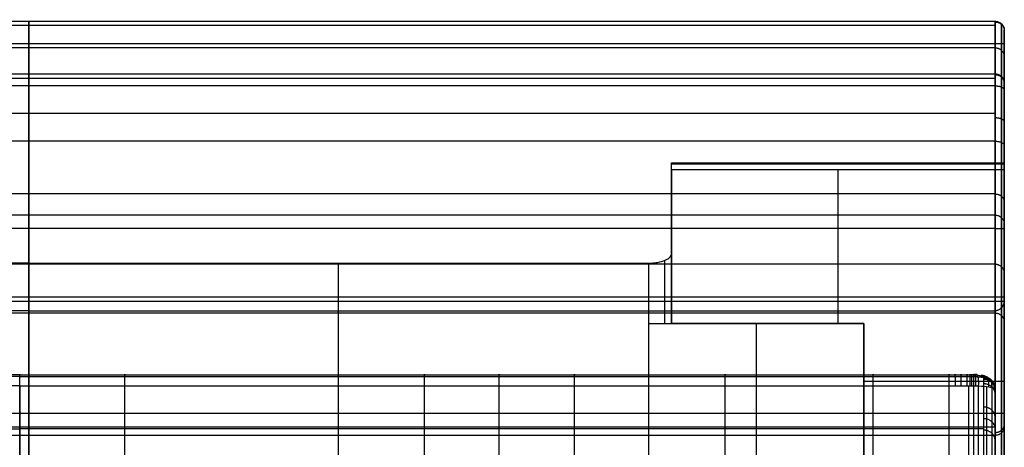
# Model space of a CAD drawing. Header units: millimetres. Extents: x -1116 to 2287, y 524 to 1575.
# Tile 95 of 95: x 1858 to 2287, y 1389 to 1575. Entities that reach past the tile are written whole.
import ezdxf

# ---------------------------------------------------------------- set-up
doc = ezdxf.new("R2010")
doc.units = ezdxf.units.MM
for name, color, linetype, true_color in [('Patt 1$Calque 24', 7, 'Continuous', 0xff000d), ('Patt 1$SOLIDE', 7, 'Continuous', 0x0070ff), ('Patt 1$SOLIDE2', 7, 'Continuous', 0xffffff)]:
    doc.layers.add(name, color=color, linetype=linetype, true_color=true_color)

msp = doc.modelspace()

# ---------------------------------------------------------------- linework, layer by layer
at = {"layer": 'Patt 1$Calque 24'}
for p, q in [((2141.98, 1443.12, -305.01), (2141.98, 1493.92, -305.01)), ((2286.98, 1482.95, -278.01), (2286.98, 1308.41, -278.01)), ((2141.98, 1443.12, -254.51), (2141.98, 1473.41, -254.51)), ((1996.98, 1284.19, -244.51), (1996.98, 1469.35, -244.51)), ((2131.98, 1469.35, -244.51), (2131.98, 1443.12, -244.51)), ((2139.05, 1443.12, -247.44), (2139.05, 1470.54, -247.44)), ((2286.98, 526.01, -204.51), (2286.98, 1452.71, -204.51)), ((2131.98, 1443.12, -244.51), (2131.98, 1284.19, -244.51)), ((2131.98, 1443.12, -244.51), (2225.76, 1443.12, -244.51)), ((2225.76, 1443.12, -300.01), (2141.98, 1443.12, -300.01)), ((2178.87, 1443.12, -244.51), (2178.87, 1284.19, -244.51)), ((2178.87, 1443.12, -355.51), (2178.87, 1443.12, -244.51)), ((2225.76, 1443.12, -244.51), (2225.76, 1443.12, -355.51)), ((2225.76, 1443.12, -244.51), (2225.76, 1284.19, -244.51)), ((2225.76, 1315.82, -300.01), (2225.76, 1443.12, -300.01))]:
    msp.add_line(p, q, dxfattribs=at)
at = {"layer": 'Patt 1$Calque 24', "extrusion": (0, 1, 0)}
msp.add_arc((-2131.98, -254.51, 1443.12), 10, 90, 180, dxfattribs=at)
at = {"layer": 'Patt 1$Calque 24'}
for points, weights, degree, knots in [([(2141.98, 1509.98, -355.51), (2141.98, 1511.48, -355.51), (2141.98, 1512.38, -354.3), (2141.98, 1513.28, -353.09), (2141.98, 1512.85, -351.65)], [1, 0.893797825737, 1, 0.893797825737, 1], 2, [187.105039, 187.105039, 187.105039, 189.895357, 189.895357, 192.685675, 192.685675, 192.685675]), ([(2286.98, 1512.85, -351.65), (2286.98, 1513.13, -352.58), (2286.98, 1512.96, -353.53), (2286.98, 1512.38, -354.3), (2286.98, 1511.81, -355.07), (2286.98, 1510.94, -355.51), (2286.98, 1509.98, -355.51)], [1, 0.929198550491, 0.929198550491, 1, 0.929198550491, 0.929198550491, 1], 3, [-192.685675, -192.685675, -192.685675, -192.685675, -189.895357, -189.895357, -189.895357, -187.105039, -187.105039, -187.105039, -187.105039])]:
    msp.add_rational_spline(points, weights, degree=degree, knots=knots, dxfattribs=at)
for points, degree in [([(2286.98, 1512.85, -351.65), (2214.48, 1512.85, -351.65), (2141.98, 1512.85, -351.65)], 2), ([(2141.98, 1473.41, -254.51), (2141.98, 1481.96, -275.55), (2141.98, 1494.47, -306.38), (2141.98, 1512.85, -351.65)], 3), ([(2286.98, 1512.38, -354.3), (2214.48, 1512.38, -354.3), (2141.98, 1512.38, -354.3)], 2), ([(2286.98, 1509.98, -355.51), (2214.48, 1509.98, -355.51), (2141.98, 1509.98, -355.51)], 2), ([(2141.98, 1509.98, -355.51), (2141.98, 1476.55, -355.51), (2141.98, 1443.12, -355.51)], 2), ([(2214.48, 1509.98, -355.51), (2214.48, 1487.69, -355.51), (2214.48, 1465.4, -355.51), (2214.48, 1443.12, -355.51)], 3), ([(2286.98, 1509.98, -355.51), (2286.98, 1448.58, -355.51), (2286.98, 1387.18, -355.51), (2286.98, 1325.78, -355.51)], 3), ([(1861.98, 1469.35, -244.51), (1726.98, 1469.35, -244.51), (1591.98, 1469.35, -244.51)], 2), ([(1861.98, 1469.35, -244.51), (1996.98, 1469.35, -244.51), (2131.98, 1469.35, -244.51)], 2), ([(1861.98, 1469.35, -244.51), (1861.98, 1376.77, -244.51), (1861.98, 1284.19, -244.51)], 2), ([(2286.98, 1454.53, -208.06), (1861.98, 1454.53, -208.06), (1436.98, 1454.53, -208.06)], 2), ([(2286.98, 1452.58, -204.32), (1861.98, 1452.58, -204.32), (1436.99, 1452.58, -204.32)], 2), ([(2285.81, 526.01, -201.68), (2285.81, 988.02, -201.68), (2285.81, 1450.04, -201.68)], 2), ([(1861.98, 1448.61, -200.51), (1651.48, 1448.61, -200.51), (1440.98, 1448.61, -200.51)], 2), ([(1861.98, 1448.61, -200.51), (2072.48, 1448.61, -200.51), (2282.98, 1448.61, -200.51)], 2), ([(1861.98, 1448.61, -200.51), (1861.98, 1141.08, -200.51), (1861.98, 833.54, -200.51), (1861.98, 526.01, -200.51)], 3), ([(2282.98, 526.01, -200.51), (2282.98, 987.31, -200.51), (2282.98, 1448.61, -200.51)], 2), ([(2225.76, 1443.12, -355.51), (2183.87, 1443.12, -355.51), (2141.98, 1443.12, -355.51)], 2), ([(2141.98, 1443.12, -254.51), (2141.98, 1443.12, -305.01), (2141.98, 1443.12, -355.51)], 2), ([(2225.76, 1325.78, -355.51), (2225.76, 1384.45, -355.51), (2225.76, 1443.12, -355.51)], 2), ([(2286.98, 1417.88, -355.51), (2256.37, 1417.88, -355.51), (2225.76, 1417.88, -355.51)], 2)]:
    msp.add_open_spline(points, degree=degree, dxfattribs=at)
for points, knots in [([(2286.98, 1452.71, -204.51), (2286.98, 1453.42, -205.49), (2286.98, 1454.25, -207.3), (2286.98, 1456.39, -212.57), (2286.98, 1512.85, -351.65)], [58.634574, 58.634574, 58.634574, 58.634574, 110.766043, 166.149065, 166.149065, 166.149065, 166.149065]), ([(2131.98, 1469.35, -244.51), (2132.67, 1469.35, -244.51), (2133.35, 1469.38, -244.58), (2134.69, 1469.49, -244.85), (2135.34, 1469.58, -245.06), (2137.2, 1469.9, -245.87), (2138.3, 1470.22, -246.64), (2140.11, 1470.99, -248.54), (2140.81, 1471.43, -249.63), (2141.75, 1472.39, -252), (2141.98, 1472.9, -253.25), (2141.98, 1473.41, -254.51)], [0, 0, 0, 0, 2.057909, 2.057909, 4.11551, 4.11551, 8.239387, 8.239387, 12.330217, 12.330217, 16.418159, 16.418159, 16.418159, 16.418159]), ([(2286.98, 1452.71, -204.51), (2286.98, 1452.67, -204.44), (2286.98, 1452.62, -204.38), (2286.98, 1452.58, -204.32), (2286.97, 1452.37, -204.04), (2286.92, 1452.15, -203.76), (2286.77, 1451.64, -203.18), (2286.65, 1451.34, -202.88), (2286.35, 1450.77, -202.33), (2286.17, 1450.47, -202.06), (2285.76, 1449.97, -201.62), (2285.55, 1449.74, -201.43), (2285.18, 1449.42, -201.16), (2285.03, 1449.3, -201.06), (2284.72, 1449.1, -200.9), (2284.55, 1449, -200.82), (2284.25, 1448.87, -200.71), (2284.13, 1448.82, -200.67), (2283.93, 1448.75, -200.62), (2283.86, 1448.73, -200.6), (2283.63, 1448.67, -200.55), (2283.47, 1448.64, -200.53), (2283.25, 1448.62, -200.52), (2283.2, 1448.62, -200.51), (2283.12, 1448.61, -200.51), (2283.09, 1448.61, -200.51), (2283.05, 1448.61, -200.51), (2283.04, 1448.61, -200.51), (2283.01, 1448.61, -200.51), (2283, 1448.61, -200.51), (2282.98, 1448.61, -200.51)], [0, 0, 0, 0, 0.229358, 0.229358, 0.229358, 1.299051, 1.299051, 2.591565, 2.591565, 3.883697, 3.883697, 4.959429, 4.959429, 5.577891, 5.577891, 6.196745, 6.196745, 6.608174, 6.608174, 6.849396, 6.849396, 7.335348, 7.335348, 7.497773, 7.497773, 7.57897, 7.57897, 7.619565, 7.619565, 7.660162, 7.660162, 7.660162, 7.660162])]:
    msp.add_open_spline(points, degree=3, knots=knots, dxfattribs=at)
at = {"layer": 'Patt 1$SOLIDE'}
for p, q in [((2286.98, 1403.84, 344.73), (2286.98, 1564.9, 344.73)), ((2286.98, 1325.88, 73.81), (2286.98, 1472.68, 73.81))]:
    msp.add_line(p, q, dxfattribs=at)
at = {"layer": 'Patt 1$SOLIDE', "extrusion": (-1, 0, 0)}
for centre, radius, start, end in [((-1564.9, 338.73, -2282.98), 10, 90, 193.7653), ((-1564.9, 338.73, -2285.81), 8.83, 90, 193.4004), ((-1564.9, 338.73, -2286.98), 6, 89.9971, 192.1644), ((-1541.93, 271.28, -2285.81), 8.83, 193.4344, 242.5304), ((-1541.93, 271.28, -2286.98), 6, 192.2862, 242.5311), ((-1403.84, 338.73, -2285.81), 8.83, 18.2837, 90), ((-1403.84, 338.73, -2286.98), 6, 18.9604, 90.0009)]:
    msp.add_arc(centre, radius, start, end, dxfattribs=at)
at = {"layer": 'Patt 1$SOLIDE'}
for points in [[(2282.98, 1574.61, 336.35), (1861.98, 1574.61, 336.35), (1440.98, 1574.61, 336.35)], [(1861.98, 1574.61, 336.35), (1861.98, 1563.13, 302.62), (1861.98, 1551.64, 268.9)], [(2282.98, 1574.61, 336.35), (2282.98, 1563.13, 302.62), (2282.98, 1551.64, 268.9)], [(2282.98, 1572.76, 344.9), (1861.98, 1572.76, 344.9), (1440.98, 1572.76, 344.9)], [(2285.81, 1573.49, 336.69), (2285.81, 1562, 302.96), (2285.81, 1550.52, 269.23)], [(2286.98, 1570.76, 337.47), (2286.98, 1559.28, 303.73), (2286.98, 1547.79, 270)], [(2282.98, 1564.9, 348.73), (1861.98, 1564.9, 348.73), (1440.98, 1564.9, 348.73)], [(2282.98, 1563.13, 302.62), (1861.98, 1563.13, 302.62), (1440.98, 1563.13, 302.62)], [(1861.98, 1403.84, 348.73), (1861.98, 1484.37, 348.73), (1861.98, 1564.9, 348.73)], [(2282.98, 1403.84, 348.73), (2282.98, 1484.37, 348.73), (2282.98, 1564.9, 348.73)], [(2285.81, 1403.84, 347.56), (2285.81, 1484.37, 347.56), (2285.81, 1564.9, 347.56)], [(2282.98, 1551.64, 268.9), (1861.98, 1551.64, 268.9), (1440.98, 1551.64, 268.9)], [(2282.98, 1549.79, 265.1), (1861.98, 1549.79, 265.1), (1440.98, 1549.79, 265.1)], [(2282.98, 1546.54, 262.4), (1861.98, 1546.54, 262.4), (1440.98, 1546.54, 262.4)], [(1861.98, 1546.54, 262.4), (1861.98, 1534.48, 256.13), (1861.98, 1522.42, 249.87)], [(2282.98, 1546.54, 262.4), (2282.98, 1534.48, 256.13), (2282.98, 1522.42, 249.87)], [(2285.81, 1546, 263.44), (2285.81, 1533.95, 257.18), (2285.81, 1521.89, 250.91)], [(2286.98, 1544.7, 265.95), (2286.98, 1532.65, 259.69), (2286.98, 1520.6, 253.43)], [(2282.98, 1534.48, 256.13), (1861.98, 1534.48, 256.13), (1440.98, 1534.48, 256.13)], [(2282.98, 1522.42, 249.87), (1861.98, 1522.42, 249.87), (1440.98, 1522.42, 249.87)], [(2282.98, 1499.47, 229.59), (1861.98, 1499.47, 229.59), (1440.98, 1499.47, 229.59)], [(2282.98, 1490.25, 200.92), (1861.98, 1490.25, 200.92), (1440.98, 1490.25, 200.92)], [(1861.98, 1490.25, 200.92), (1861.98, 1468.9, 0.62), (1861.98, 1447.54, -199.68)], [(2282.98, 1490.25, 200.92), (2282.98, 1468.9, 0.62), (2282.98, 1447.54, -199.68)], [(2285.81, 1489.08, 201.01), (2285.81, 1467.79, 1.25), (2285.81, 1446.49, -198.51)], [(2282.98, 1484.37, 348.73), (1861.98, 1484.37, 348.73), (1440.98, 1484.37, 348.73)], [(2286.98, 1486.26, 201.21), (2286.98, 1465.1, 2.76), (2286.98, 1443.95, -195.69)], [(2282.98, 1468.9, 0.62), (1861.98, 1468.9, 0.62), (1440.98, 1468.9, 0.62)], [(2282.98, 1447.54, -199.68), (1861.98, 1447.54, -199.68), (1440.98, 1447.54, -199.68)], [(1861.98, 1447.54, -199.68), (1861.98, 991.02, -200.4), (1861.98, 534.5, -201.11)], [(2282.98, 1447.54, -199.68), (2282.98, 991.02, -200.4), (2282.98, 534.5, -201.11)], [(2285.81, 1446.49, -198.51), (2285.81, 990.49, -199.22), (2285.81, 534.5, -199.94)], [(2286.98, 1443.95, -195.69), (2286.98, 989.22, -196.4), (2286.98, 534.49, -197.11)], [(2282.98, 1403.84, 348.73), (1861.98, 1403.84, 348.73), (1440.98, 1403.84, 348.73)], [(2282.98, 1397.97, 346.82), (1861.98, 1397.97, 346.82), (1440.98, 1397.97, 346.82)], [(2282.98, 1394.33, 341.83), (1861.98, 1394.33, 341.83), (1440.98, 1394.33, 341.83)], [(1861.98, 1272.43, -108.26), (1861.98, 1333.38, 116.79), (1861.98, 1394.33, 341.83)], [(2282.98, 1272.43, -108.26), (2282.98, 1333.38, 116.79), (2282.98, 1394.33, 341.83)], [(2285.81, 1273.55, -108.6), (2285.81, 1334.5, 116.45), (2285.81, 1395.46, 341.5)], [(2286.98, 1276.26, -109.4), (2286.98, 1337.21, 115.64), (2286.98, 1398.17, 340.68)]]:
    msp.add_open_spline(points, degree=2, dxfattribs=at)
for points, weights, degree, knots in [([(1861.98, 1564.9, 348.73), (1861.98, 1569.76, 348.73), (1861.98, 1572.76, 344.9), (1861.98, 1575.77, 341.08), (1861.98, 1574.61, 336.35)], [1, 0.899242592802, 1, 0.899242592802, 1], 2, [8411.832073, 8411.832073, 8411.832073, 8420.8873, 8420.8873, 8429.942526, 8429.942526, 8429.942526]), ([(2285.81, 1521.89, 250.91), (2285.81, 1512.46, 246.2), (2285.81, 1496.17, 231.93), (2285.81, 1489.47, 211.37), (2285.81, 1489.08, 201.01)], [0.853553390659, 0.853553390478, 0.853553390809, 0.853553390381, 0.853553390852], 3, [0.007483, 0.007483, 0.007483, 0.007483, 33.078934, 65.684249, 65.684249, 65.684249, 65.684249])]:
    msp.add_rational_spline(points, weights, degree=degree, knots=knots, dxfattribs=at)
for points, knots in [([(2282.98, 1574.61, 336.35), (2283.2, 1574.61, 336.35), (2283.64, 1574.58, 336.36), (2284.31, 1574.41, 336.41), (2284.96, 1574.13, 336.49), (2285.56, 1573.74, 336.61), (2286.08, 1573.24, 336.76), (2286.49, 1572.66, 336.93), (2286.78, 1572.04, 337.11), (2286.95, 1571.4, 337.29), (2286.98, 1570.97, 337.41), (2286.98, 1570.76, 337.47)], [0, 0, 0, 0, 0.647554, 1.330635, 2.041607, 2.770486, 3.505639, 4.23482, 4.946366, 5.630242, 6.278737, 6.278737, 6.278737, 6.278737]), ([(2286.98, 1547.79, 270), (2286.98, 1548, 269.94), (2286.95, 1548.43, 269.82), (2286.78, 1549.07, 269.64), (2286.49, 1549.69, 269.46), (2286.08, 1550.27, 269.3), (2285.56, 1550.77, 269.15), (2284.96, 1551.17, 269.04), (2284.31, 1551.45, 268.95), (2283.64, 1551.61, 268.91), (2283.2, 1551.64, 268.9), (2282.98, 1551.64, 268.9)], [-6.279142, -6.279142, -6.279142, -6.279142, -5.630607, -4.94667, -4.235047, -3.505787, -2.770568, -2.041642, -1.330645, -0.647555, 0, 0, 0, 0]), ([(2282.98, 1522.42, 249.87), (2283.2, 1522.42, 249.87), (2283.64, 1522.41, 249.9), (2284.31, 1522.33, 250.05), (2284.96, 1522.2, 250.31), (2285.56, 1522.01, 250.67), (2286.08, 1521.77, 251.14), (2286.49, 1521.5, 251.67), (2286.78, 1521.21, 252.25), (2286.95, 1520.91, 252.84), (2286.98, 1520.7, 253.24), (2286.98, 1520.6, 253.43)], [0, 0, 0, 0, 0.647551, 1.330604, 2.041488, 2.770183, 3.505018, 4.233722, 4.944621, 5.627693, 6.275045, 6.275045, 6.275045, 6.275045]), ([(2286.98, 1520.6, 253.43), (2286.98, 1510.76, 248.51), (2286.98, 1493.72, 233.59), (2286.98, 1486.69, 212.05), (2286.98, 1486.26, 201.21)], [0.02834, 0.02834, 0.02834, 0.02834, 33.078934, 65.59512, 65.59512, 65.59512, 65.59512]), ([(2282.98, 1490.25, 200.92), (2283.2, 1490.25, 200.92), (2283.64, 1490.22, 200.93), (2284.31, 1490.05, 200.94), (2284.96, 1489.76, 200.96), (2285.56, 1489.35, 200.99), (2286.08, 1488.83, 201.03), (2286.49, 1488.23, 201.07), (2286.78, 1487.58, 201.12), (2286.95, 1486.92, 201.16), (2286.98, 1486.48, 201.2), (2286.98, 1486.26, 201.21)], [0, 0, 0, 0, 0.647553, 1.330629, 2.04158, 2.770406, 3.505445, 4.234421, 4.945643, 5.629063, 6.27698, 6.27698, 6.27698, 6.27698]), ([(2286.98, 1443.95, -195.69), (2286.98, 1444.14, -195.9), (2286.95, 1444.54, -196.34), (2286.78, 1445.13, -197), (2286.5, 1445.71, -197.65), (2286.09, 1446.25, -198.24), (2285.57, 1446.71, -198.76), (2284.97, 1447.09, -199.18), (2284.32, 1447.36, -199.48), (2283.65, 1447.51, -199.65), (2283.2, 1447.54, -199.68), (2282.98, 1447.54, -199.68)], [-7.393482, -7.393482, -7.393482, -7.393482, -6.524584, -5.619086, -4.700267, -3.793873, -2.923524, -2.106044, -1.348636, -0.649258, 0, 0, 0, 0]), ([(2286.98, 1398.17, 340.68), (2286.98, 1397.96, 340.74), (2286.95, 1397.53, 340.87), (2286.78, 1396.9, 341.07), (2286.49, 1396.28, 341.25), (2286.08, 1395.7, 341.43), (2285.56, 1395.2, 341.57), (2284.96, 1394.81, 341.69), (2284.31, 1394.53, 341.78), (2283.64, 1394.37, 341.82), (2283.2, 1394.33, 341.83), (2282.98, 1394.33, 341.83)], [-6.276425, -6.276425, -6.276425, -6.276425, -5.628553, -4.945217, -4.234101, -3.505235, -2.77029, -2.04153, -1.330615, -0.647552, 0, 0, 0, 0])]:
    msp.add_open_spline(points, degree=3, knots=knots, dxfattribs=at)
for points, weights in [([(2282.98, 1574.35, 341.99), (2286.98, 1574.35, 341.99), (2286.98, 1570.57, 340.69)], [1, 0.707106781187, 1]), ([(2286.98, 1564.9, 344.73), (2286.98, 1564.9, 348.73), (2282.98, 1564.9, 348.73)], [1, 0.707106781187, 1]), ([(2282.98, 1563.09, 302.53), (2286.98, 1563.09, 302.53), (2286.98, 1559.31, 303.82)], [1, 0.707106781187, 1]), ([(1861.98, 1551.64, 268.9), (1861.98, 1550.56, 264.5), (1861.98, 1546.54, 262.4)], [1, 0.910809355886, 1]), ([(2282.98, 1551.64, 268.9), (2282.98, 1550.56, 264.5), (2282.98, 1546.54, 262.4)], [1, 0.910809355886, 1]), ([(2282.98, 1551.42, 268.14), (2286.98, 1551.42, 268.14), (2286.98, 1547.63, 269.39)], [1, 0.707106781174, 1]), ([(2282.98, 1546.54, 262.4), (2286.98, 1546.54, 262.4), (2286.98, 1544.7, 265.95)], [1, 0.707106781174, 1]), ([(2282.98, 1532.71, 255.21), (2286.98, 1532.71, 255.21), (2286.98, 1530.86, 258.76)], [1, 0.707106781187, 1]), ([(1861.98, 1522.42, 249.87), (1861.98, 1491.6, 234.39), (1861.98, 1490.25, 200.92)], [1, 0.872810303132, 1]), ([(2282.98, 1522.42, 249.87), (2282.98, 1491.6, 234.39), (2282.98, 1490.25, 200.92)], [1, 0.872810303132, 1]), ([(2282.98, 1522.42, 249.87), (2283.01, 1522.42, 249.87), (2283.04, 1522.42, 249.87)], [1, 0.997304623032, 0.994658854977]), ([(2282.98, 1499.46, 229.59), (2286.98, 1499.46, 229.59), (2286.98, 1496.12, 231.79)], [1, 0.707106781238, 1]), ([(2282.98, 1490.25, 200.92), (2283.01, 1490.25, 200.92), (2283.04, 1490.25, 200.92)], [0.999999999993, 0.997303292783, 0.994656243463]), ([(2282.98, 1484.37, 348.73), (2286.98, 1484.37, 348.73), (2286.98, 1484.37, 344.73)], [1, 0.707106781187, 1]), ([(2282.98, 1468.9, 0.62), (2286.98, 1468.9, 0.62), (2286.98, 1464.92, 1.04)], [1, 0.707106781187, 1]), ([(1861.98, 1394.33, 341.83), (1861.98, 1396.58, 348.73), (1861.98, 1403.84, 348.73)], [1, 0.809376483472, 1]), ([(2282.98, 1394.33, 341.83), (2282.98, 1396.58, 348.73), (2282.98, 1403.84, 348.73)], [1, 0.809376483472, 1]), ([(2286.98, 1403.84, 344.73), (2286.98, 1403.84, 348.73), (2282.98, 1403.84, 348.73)], [1, 0.707106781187, 1]), ([(2282.98, 1395.64, 344.46), (2286.98, 1395.64, 344.46), (2286.98, 1398.92, 342.17)], [1, 0.707106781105, 1])]:
    msp.add_rational_spline(points, weights, degree=2, dxfattribs=at)
at = {"layer": 'Patt 1$SOLIDE2'}
for p, q in [((1903.9, 1290.98, 412.55), (1903.9, 1415.96, 412.55)), ((2034.4, 1290.98, 412.55), (2034.4, 1415.96, 412.55)), ((2066.98, 1290.98, 412.55), (2066.98, 1415.96, 412.55)), ((2099.75, 1290.98, 412.55), (2099.75, 1415.96, 412.55)), ((2165.39, 1290.98, 412.55), (2165.39, 1415.96, 412.55)), ((2229.86, 1290.98, 412.55), (2229.86, 1415.96, 412.55)), ((2263.02, 1290.98, 412.55), (2263.02, 1415.96, 412.55)), ((2271.59, 1290.98, 412.55), (2271.59, 1415.96, 412.55)), ((2273.73, 1290.97, 412.54), (2273.73, 1415.95, 412.54)), ((2275.77, 1290.77, 412.21), (2275.77, 1415.91, 412.21)), ((2279.39, 1289.62, 410.33), (2279.39, 1415.62, 410.33)), ((2283.03, 1285.34, 403.2), (2283.03, 1414.53, 403.2)), ((2283.05, 1283.27, 401.07), (2283.05, 1413.97, 401.07)), ((2283.05, 1280.91, 398.93), (2283.05, 1413.32, 398.93)), ((2283.05, 1276.44, 394.69), (2283.05, 1412.02, 394.69)), ((2283.05, 1222.6, 328.73), (2283.05, 1391.83, 328.73))]:
    msp.add_line(p, q, dxfattribs=at)
for points, weights, knots in [([(1858.05, 1419.98, 410.52), (1842.77, 1419.98, 410.53), (1827.48, 1419.98, 410.53), (1812.2, 1419.98, 410.53), (1768.7, 1419.98, 410.53), (1725.21, 1419.97, 410.52), (1681.71, 1419.98, 410.52), (1670.85, 1419.98, 410.52), (1659.99, 1419.98, 410.52), (1649.13, 1419.98, 410.53), (1638.2, 1419.98, 410.53), (1627.28, 1419.98, 410.53), (1616.35, 1419.98, 410.53), (1594.47, 1419.98, 410.53), (1572.59, 1419.98, 410.53), (1550.71, 1419.98, 410.53), (1529.22, 1419.98, 410.53), (1507.73, 1419.98, 410.53), (1486.24, 1419.98, 410.53), (1475.19, 1419.98, 410.53), (1464.14, 1419.98, 410.53), (1453.08, 1419.98, 410.53), (1452.21, 1419.98, 410.53), (1450.44, 1419.98, 410.52), (1447.87, 1419.98, 410.53), (1445.66, 1419.98, 410.52), (1444.19, 1419.98, 410.53), (1443.24, 1419.98, 410.53), (1442.9, 1419.98, 410.53), (1442.41, 1419.97, 410.51)], [0.79732246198, 0.797322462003, 0.797322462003, 0.797322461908, 0.797322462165, 0.797322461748, 0.797322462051, 0.797322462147, 0.797322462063, 0.797322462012, 0.797322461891, 0.797322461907, 0.797322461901, 0.797322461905, 0.797322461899, 0.797322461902, 0.797322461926, 0.797322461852, 0.797322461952, 0.797322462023, 0.797322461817, 0.79732246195, 0.797322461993, 0.797340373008, 0.797316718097, 0.797329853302, 0.797311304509, 0.797350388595, 0.797259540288, 0.797415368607], [747.253732, 747.253732, 747.253732, 747.253732, 793.104807, 793.104807, 793.104807, 923.597965, 923.597965, 923.597965, 956.177689, 956.177689, 956.177689, 988.95428, 988.95428, 988.95428, 1054.593512, 1054.593512, 1054.593512, 1119.061309, 1119.061309, 1119.061309, 1152.225148, 1152.225148, 1152.225148, 1154.836463, 1157.447778, 1160.059094, 1161.364752, 1162.01758, 1162.670409, 1162.670409, 1162.670409, 1162.670409]), ([(1858.05, 1419.98, 410.52), (1873.34, 1419.98, 410.53), (1888.62, 1419.98, 410.53), (1903.9, 1419.98, 410.53), (1947.4, 1419.98, 410.53), (1990.9, 1419.97, 410.52), (2034.4, 1419.98, 410.52), (2045.26, 1419.98, 410.52), (2056.12, 1419.98, 410.52), (2066.98, 1419.98, 410.53), (2077.9, 1419.98, 410.53), (2088.83, 1419.98, 410.53), (2099.75, 1419.98, 410.53), (2121.63, 1419.98, 410.53), (2143.51, 1419.98, 410.53), (2165.39, 1419.98, 410.53), (2186.88, 1419.98, 410.53), (2208.37, 1419.98, 410.53), (2229.86, 1419.98, 410.53), (2240.91, 1419.98, 410.53), (2251.97, 1419.98, 410.53), (2263.02, 1419.98, 410.53), (2263.89, 1419.98, 410.53), (2265.67, 1419.98, 410.52), (2268.23, 1419.98, 410.53), (2270.44, 1419.98, 410.52), (2271.92, 1419.98, 410.53), (2272.87, 1419.98, 410.53), (2273.2, 1419.98, 410.53), (2273.69, 1419.97, 410.51)], [0.79732246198, 0.797322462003, 0.797322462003, 0.797322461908, 0.797322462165, 0.797322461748, 0.797322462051, 0.797322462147, 0.797322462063, 0.797322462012, 0.797322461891, 0.797322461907, 0.797322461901, 0.797322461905, 0.797322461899, 0.797322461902, 0.797322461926, 0.797322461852, 0.797322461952, 0.797322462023, 0.797322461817, 0.79732246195, 0.797322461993, 0.797340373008, 0.797316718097, 0.797329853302, 0.797311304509, 0.797350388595, 0.797259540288, 0.797415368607], [747.253732, 747.253732, 747.253732, 747.253732, 793.104807, 793.104807, 793.104807, 923.597965, 923.597965, 923.597965, 956.177689, 956.177689, 956.177689, 988.95428, 988.95428, 988.95428, 1054.593512, 1054.593512, 1054.593512, 1119.061309, 1119.061309, 1119.061309, 1152.225148, 1152.225148, 1152.225148, 1154.836463, 1157.447778, 1160.059094, 1161.364752, 1162.01758, 1162.670409, 1162.670409, 1162.670409, 1162.670409]), ([(2273.69, 1419.97, 410.51), (2273.94, 1419.97, 410.5), (2274.58, 1419.95, 410.43), (2276.78, 1419.84, 409.94), (2279.02, 1419.49, 408.47), (2280.65, 1418.92, 406.14), (2281.23, 1418.57, 404.67), (2281.54, 1418.23, 403.28), (2281.6, 1418.06, 402.54), (2281.6, 1417.94, 402.07)], [0.797415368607, 0.797492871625, 0.797954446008, 0.801133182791, 0.810648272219, 0.825269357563, 0.834289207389, 0.842824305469, 0.847334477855, 0.850235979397], [1162.670409, 1162.670409, 1162.670409, 1162.670409, 1163.078744, 1163.679094, 1166.252528, 1167.364832, 1168.605775, 1169.089319, 1169.98651, 1169.98651, 1169.98651, 1169.98651]), ([(2281.6, 1417.94, 402.07), (2281.59, 1417.92, 401.93), (2281.6, 1417.91, 401.9), (2281.59, 1417.87, 401.76), (2281.59, 1417.8, 401.53), (2281.59, 1417.71, 401.2), (2281.59, 1417.61, 400.86), (2281.59, 1417.53, 400.62), (2281.59, 1417.47, 400.43), (2281.59, 1417.43, 400.29), (2281.59, 1417.39, 400.16), (2281.59, 1417.37, 400.07), (2281.59, 1417.35, 400.04)], [0.850235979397, 0.852037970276, 0.851710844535, 0.852579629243, 0.852813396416, 0.853411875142, 0.853480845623, 0.853671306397, 0.853663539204, 0.853703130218, 0.853656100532, 0.853610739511, 0.853551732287], [1169.98651, 1169.98651, 1169.98651, 1169.98651, 1170.05438, 1170.12225, 1170.257989, 1170.732449, 1171.021666, 1171.310883, 1171.46108, 1171.611277, 1171.74658, 1171.881883, 1171.881883, 1171.881883, 1171.881883]), ([(2281.59, 1417.35, 400.04), (2281.59, 1416.7, 397.91), (2281.59, 1416.05, 395.78), (2281.59, 1415.4, 393.66), (2281.59, 1412.04, 382.66), (2281.59, 1406.98, 366.18), (2281.59, 1400.26, 344.18), (2281.59, 1396.88, 333.21), (2281.59, 1395.22, 327.71), (2281.59, 1391.85, 316.57), (2281.59, 1388.48, 305.43), (2281.59, 1385.12, 294.29), (2281.59, 1381.78, 283.24), (2281.59, 1378.44, 272.2), (2281.59, 1375.11, 261.16), (2281.59, 1368.42, 239.03), (2281.59, 1361.74, 216.9), (2281.59, 1355.05, 194.77), (2281.59, 1351.72, 183.75), (2281.59, 1348.39, 172.73), (2281.59, 1345.06, 161.7), (2281.59, 1341.72, 150.64), (2281.59, 1338.38, 139.58), (2281.59, 1335.03, 128.52), (2281.59, 1328.4, 106.55), (2281.59, 1321.76, 84.59), (2281.59, 1315.12, 62.62), (2281.59, 1313.44, 57.04), (2281.59, 1311.75, 51.46), (2281.59, 1310.07, 45.88)], [0.853551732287, 0.853549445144, 0.853547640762, 0.853546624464, 0.853550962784, 0.853555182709, 0.853556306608, 0.853555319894, 0.853554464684, 0.853554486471, 0.853554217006, 0.853553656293, 0.853552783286, 0.853552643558, 0.853553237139, 0.853553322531, 0.853553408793, 0.853553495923, 0.853554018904, 0.853554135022, 0.853553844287, 0.853553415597, 0.853552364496, 0.853550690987, 0.853547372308, 0.853550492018, 0.85356005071, 0.853562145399, 0.853560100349, 0.85355391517], [1171.881883, 1171.881883, 1171.881883, 1171.881883, 1178.553198, 1178.553198, 1178.553198, 1213.041705, 1230.285958, 1247.530212, 1247.530212, 1247.530212, 1282.445431, 1282.445431, 1282.445431, 1317.058112, 1317.058112, 1317.058112, 1386.40252, 1386.40252, 1386.40252, 1420.948732, 1420.948732, 1420.948732, 1455.617121, 1455.617121, 1455.617121, 1524.456713, 1524.456713, 1524.456713, 1541.943349, 1541.943349, 1541.943349, 1541.943349])]:
    msp.add_rational_spline(points, weights, degree=3, knots=knots, dxfattribs=at)
for points, degree, knots in [([(1858.05, 1420.74, 406.09), (1842.77, 1420.74, 406.09), (1827.48, 1420.74, 406.09), (1812.2, 1420.74, 406.09), (1768.7, 1420.74, 406.09), (1725.2, 1420.74, 406.08), (1681.71, 1420.74, 406.09), (1670.85, 1420.74, 406.09), (1659.99, 1420.74, 406.09), (1649.13, 1420.74, 406.09), (1638.2, 1420.74, 406.09), (1627.27, 1420.74, 406.09), (1616.35, 1420.74, 406.09), (1594.47, 1420.74, 406.09), (1572.59, 1420.74, 406.09), (1550.71, 1420.74, 406.09), (1529.22, 1420.74, 406.09), (1507.73, 1420.74, 406.09), (1486.24, 1420.74, 406.09), (1475.19, 1420.74, 406.09), (1464.13, 1420.74, 406.09), (1453.08, 1420.74, 406.09), (1452.21, 1420.74, 406.09), (1450.47, 1420.74, 406.09), (1447.85, 1420.74, 406.09), (1445.68, 1420.74, 406.09), (1444.15, 1420.74, 406.09), (1443.29, 1420.74, 406.09), (1442.84, 1420.74, 406.09), (1442.64, 1420.74, 406.08)], 3, [747.252037, 747.252037, 747.252037, 747.252037, 793.104807, 793.104807, 793.104807, 923.597965, 923.597965, 923.597965, 956.177689, 956.177689, 956.177689, 988.95428, 988.95428, 988.95428, 1054.593512, 1054.593512, 1054.593512, 1119.061309, 1119.061309, 1119.061309, 1152.225148, 1152.225148, 1152.225148, 1154.836463, 1157.447778, 1160.059094, 1161.364752, 1162.01758, 1162.670409, 1162.670409, 1162.670409, 1162.670409]), ([(1858.05, 1415.96, 412.55), (1858.05, 1417.54, 412.55), (1858.05, 1419.03, 411.8), (1858.05, 1420.92, 409.25), (1858.05, 1421.2, 407.6), (1858.05, 1420.74, 406.09)], 3, [0, 0, 0, 0, 4.841502, 4.841502, 9.683005, 9.683005, 9.683005, 9.683005]), ([(1858.05, 1309.5, 38.94), (1858.05, 1353.39, 184.21), (1858.05, 1397.28, 329.47), (1858.05, 1409.01, 367.78), (1858.05, 1420.74, 406.09)], 2, [6.309588, 6.309588, 6.309588, 309.818101, 309.818101, 389.941677, 389.941677, 389.941677]), ([(1858.05, 1420.74, 406.09), (1873.34, 1420.74, 406.09), (1888.62, 1420.74, 406.09), (1903.91, 1420.74, 406.09), (1947.4, 1420.74, 406.09), (1990.9, 1420.74, 406.08), (2034.4, 1420.74, 406.09), (2045.26, 1420.74, 406.09), (2056.12, 1420.74, 406.09), (2066.98, 1420.74, 406.09), (2077.9, 1420.74, 406.09), (2088.83, 1420.74, 406.09), (2099.76, 1420.74, 406.09), (2121.64, 1420.74, 406.09), (2143.52, 1420.74, 406.09), (2165.4, 1420.74, 406.09), (2186.88, 1420.74, 406.09), (2208.37, 1420.74, 406.09), (2229.86, 1420.74, 406.09), (2240.92, 1420.74, 406.09), (2251.97, 1420.74, 406.09), (2263.03, 1420.74, 406.09), (2263.9, 1420.74, 406.09), (2265.64, 1420.74, 406.09), (2268.25, 1420.74, 406.09), (2270.43, 1420.74, 406.09), (2271.95, 1420.74, 406.09), (2272.82, 1420.74, 406.09), (2273.26, 1420.74, 406.09), (2273.46, 1420.74, 406.08)], 3, [747.252037, 747.252037, 747.252037, 747.252037, 793.104807, 793.104807, 793.104807, 923.597965, 923.597965, 923.597965, 956.177689, 956.177689, 956.177689, 988.95428, 988.95428, 988.95428, 1054.593512, 1054.593512, 1054.593512, 1119.061309, 1119.061309, 1119.061309, 1152.225148, 1152.225148, 1152.225148, 1154.836463, 1157.447778, 1160.059094, 1161.364752, 1162.01758, 1162.670409, 1162.670409, 1162.670409, 1162.670409]), ([(2273.46, 1420.74, 406.08), (2273.6, 1420.73, 406.07), (2273.93, 1420.72, 406.04), (2275.1, 1420.65, 405.8), (2276.35, 1420.42, 405.04), (2277.34, 1420.03, 403.78), (2277.73, 1419.78, 402.95), (2277.96, 1419.53, 402.14), (2278.02, 1419.4, 401.7), (2278.04, 1419.31, 401.42)], 3, [1162.670409, 1162.670409, 1162.670409, 1162.670409, 1163.078744, 1163.679094, 1166.252528, 1167.364832, 1168.605775, 1169.089319, 1169.98651, 1169.98651, 1169.98651, 1169.98651]), ([(1858.05, 1415.96, 412.55), (1842.77, 1415.96, 412.55), (1827.48, 1415.96, 412.55), (1812.2, 1415.96, 412.55), (1768.7, 1415.96, 412.55), (1725.21, 1415.95, 412.55), (1681.71, 1415.96, 412.55), (1670.85, 1415.96, 412.55), (1659.99, 1415.96, 412.55), (1649.13, 1415.96, 412.55), (1638.2, 1415.96, 412.55), (1627.28, 1415.96, 412.55), (1616.35, 1415.96, 412.55), (1594.47, 1415.96, 412.55), (1572.59, 1415.96, 412.55), (1550.71, 1415.96, 412.55), (1529.22, 1415.96, 412.55), (1507.73, 1415.96, 412.55), (1486.24, 1415.96, 412.55), (1475.19, 1415.96, 412.55), (1464.14, 1415.96, 412.55), (1453.08, 1415.96, 412.55), (1452.21, 1415.96, 412.55), (1450.43, 1415.96, 412.55), (1447.87, 1415.96, 412.55), (1445.66, 1415.96, 412.55), (1444.19, 1415.96, 412.55), (1443.23, 1415.96, 412.55), (1442.91, 1415.96, 412.56), (1442.37, 1415.95, 412.54)], 3, [747.253775, 747.253775, 747.253775, 747.253775, 793.104807, 793.104807, 793.104807, 923.597965, 923.597965, 923.597965, 956.177689, 956.177689, 956.177689, 988.95428, 988.95428, 988.95428, 1054.593512, 1054.593512, 1054.593512, 1119.061309, 1119.061309, 1119.061309, 1152.225148, 1152.225148, 1152.225148, 1154.836463, 1157.447778, 1160.059094, 1161.364752, 1162.01758, 1162.670409, 1162.670409, 1162.670409, 1162.670409]), ([(1858.05, 1415.96, 412.55), (1873.34, 1415.96, 412.55), (1888.62, 1415.96, 412.55), (1903.9, 1415.96, 412.55), (1947.4, 1415.96, 412.55), (1990.9, 1415.95, 412.55), (2034.4, 1415.96, 412.55), (2045.26, 1415.96, 412.55), (2056.12, 1415.96, 412.55), (2066.98, 1415.96, 412.55), (2077.9, 1415.96, 412.55), (2088.83, 1415.96, 412.55), (2099.75, 1415.96, 412.55), (2121.63, 1415.96, 412.55), (2143.51, 1415.96, 412.55), (2165.39, 1415.96, 412.55), (2186.88, 1415.96, 412.55), (2208.37, 1415.96, 412.55), (2229.86, 1415.96, 412.55), (2240.91, 1415.96, 412.55), (2251.97, 1415.96, 412.55), (2263.02, 1415.96, 412.55), (2263.89, 1415.96, 412.55), (2265.67, 1415.96, 412.55), (2268.23, 1415.96, 412.55), (2270.44, 1415.96, 412.55), (2271.91, 1415.96, 412.55), (2272.88, 1415.96, 412.55), (2273.19, 1415.96, 412.56), (2273.73, 1415.95, 412.54)], 3, [747.253775, 747.253775, 747.253775, 747.253775, 793.104807, 793.104807, 793.104807, 923.597965, 923.597965, 923.597965, 956.177689, 956.177689, 956.177689, 988.95428, 988.95428, 988.95428, 1054.593512, 1054.593512, 1054.593512, 1119.061309, 1119.061309, 1119.061309, 1152.225148, 1152.225148, 1152.225148, 1154.836463, 1157.447778, 1160.059094, 1161.364752, 1162.01758, 1162.670409, 1162.670409, 1162.670409, 1162.670409]), ([(2273.73, 1415.95, 412.54), (2274, 1415.95, 412.52), (2274.71, 1415.94, 412.45), (2277.12, 1415.87, 411.95), (2279.66, 1415.64, 410.41), (2281.64, 1415.25, 407.87), (2282.41, 1415, 406.23), (2282.87, 1414.75, 404.63), (2283, 1414.61, 403.76), (2283.03, 1414.53, 403.2)], 3, [1162.670409, 1162.670409, 1162.670409, 1162.670409, 1163.078744, 1163.679094, 1166.252528, 1167.364832, 1168.605775, 1169.089319, 1169.98651, 1169.98651, 1169.98651, 1169.98651]), ([(2278.05, 1418.75, 399.61), (2278.05, 1418.77, 399.65), (2278.05, 1418.79, 399.74), (2278.05, 1418.83, 399.87), (2278.05, 1418.88, 400.01), (2278.05, 1418.93, 400.2), (2278.05, 1419, 400.43), (2278.05, 1419.11, 400.76), (2278.05, 1419.2, 401.05), (2278.05, 1419.26, 401.27), (2278.04, 1419.29, 401.35), (2278.04, 1419.3, 401.4), (2278.04, 1419.31, 401.42)], 3, [-1171.881883, -1171.881883, -1171.881883, -1171.881883, -1171.74658, -1171.611277, -1171.46108, -1171.310883, -1171.021666, -1170.732449, -1170.257989, -1170.12225, -1170.05438, -1169.98651, -1169.98651, -1169.98651, -1169.98651]), ([(2278.05, 1311.47, 45.46), (2278.05, 1313.15, 51.04), (2278.05, 1314.84, 56.62), (2278.05, 1316.53, 62.2), (2278.06, 1323.16, 84.16), (2278.05, 1329.8, 106.13), (2278.05, 1336.43, 128.09), (2278.05, 1339.78, 139.16), (2278.05, 1343.12, 150.22), (2278.05, 1346.46, 161.28), (2278.05, 1349.79, 172.3), (2278.05, 1353.12, 183.33), (2278.05, 1356.45, 194.35), (2278.05, 1363.14, 216.48), (2278.05, 1369.82, 238.61), (2278.05, 1376.51, 260.73), (2278.05, 1379.85, 271.78), (2278.05, 1383.18, 282.82), (2278.05, 1386.52, 293.87), (2278.05, 1389.88, 305.01), (2278.05, 1393.25, 316.15), (2278.05, 1396.62, 327.29), (2278.05, 1398.28, 332.78), (2278.05, 1401.66, 343.75), (2278.05, 1408.38, 365.75), (2278.05, 1413.44, 382.23), (2278.05, 1416.8, 393.23), (2278.05, 1417.45, 395.35), (2278.05, 1418.1, 397.48), (2278.05, 1418.75, 399.61)], 3, [-1541.943349, -1541.943349, -1541.943349, -1541.943349, -1524.456713, -1524.456713, -1524.456713, -1455.617121, -1455.617121, -1455.617121, -1420.948732, -1420.948732, -1420.948732, -1386.40252, -1386.40252, -1386.40252, -1317.058112, -1317.058112, -1317.058112, -1282.445431, -1282.445431, -1282.445431, -1247.530212, -1247.530212, -1247.530212, -1230.285958, -1213.041705, -1178.553198, -1178.553198, -1178.553198, -1171.881883, -1171.881883, -1171.881883, -1171.881883]), ([(2283.03, 1414.53, 403.2), (2283.04, 1414.52, 403.01), (2283.04, 1414.51, 403), (2283.05, 1414.48, 402.83), (2283.05, 1414.43, 402.63), (2283.05, 1414.38, 402.45), (2283.05, 1414.35, 402.33)], 3, [1169.9865102, 1169.9865102, 1169.9865102, 1169.9865102, 1170.0543799, 1170.1222496, 1170.2579891, 1170.5994197, 1170.5994197, 1170.5994197, 1170.5994197]), ([(2283.05, 1414.35, 402.33), (2283.05, 1414.33, 402.28), (2283.05, 1414.29, 402.13), (2283.05, 1414.22, 401.9), (2283.05, 1414.15, 401.65), (2283.05, 1414.1, 401.46), (2283.05, 1414.05, 401.32), (2283.05, 1414.01, 401.19), (2283.05, 1413.99, 401.11), (2283.05, 1413.97, 401.07)], 3, [1170.59942, 1170.59942, 1170.59942, 1170.59942, 1170.732449, 1171.021666, 1171.310883, 1171.46108, 1171.611277, 1171.74658, 1171.881883, 1171.881883, 1171.881883, 1171.881883]), ([(2283.05, 1412.02, 394.69), (2283.05, 1408.66, 383.7), (2283.05, 1403.6, 367.21), (2283.05, 1396.88, 345.22), (2283.05, 1393.49, 334.24), (2283.05, 1391.83, 328.73)], 3, [1178.553198, 1178.553198, 1178.553198, 1178.553198, 1213.041705, 1230.285958, 1247.530212, 1247.530212, 1247.530212, 1247.530212])]:
    msp.add_open_spline(points, degree=degree, knots=knots, dxfattribs=at)
for points, weights in [([(1903.9, 1415.96, 412.55), (1903.9, 1422.72, 412.55), (1903.9, 1420.74, 406.09)], [1, 0.594644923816, 1]), ([(2034.4, 1415.96, 412.55), (2034.4, 1422.72, 412.55), (2034.4, 1420.74, 406.09)], [1, 0.594644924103, 1]), ([(2066.98, 1415.96, 412.55), (2066.98, 1422.72, 412.55), (2066.98, 1420.74, 406.09)], [1, 0.594644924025, 1]), ([(2099.75, 1415.96, 412.55), (2099.75, 1422.72, 412.55), (2099.75, 1420.74, 406.09)], [1, 0.594644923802, 1]), ([(2165.39, 1415.96, 412.55), (2165.39, 1422.72, 412.55), (2165.39, 1420.74, 406.09)], [1, 0.594644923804, 1]), ([(2229.86, 1415.96, 412.55), (2229.86, 1422.72, 412.55), (2229.86, 1420.74, 406.09)], [1, 0.594644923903, 1]), ([(2263.02, 1415.96, 412.55), (2263.02, 1422.72, 412.55), (2263.02, 1420.74, 406.09)], [1, 0.5946449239, 1]), ([(2265.65, 1415.96, 412.55), (2265.66, 1422.72, 412.55), (2265.63, 1420.74, 406.09)], [1, 0.594663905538, 1]), ([(2268.25, 1415.96, 412.55), (2268.25, 1422.72, 412.55), (2268.25, 1420.74, 406.09)], [1, 0.594646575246, 1]), ([(2270.86, 1415.96, 412.55), (2270.85, 1422.72, 412.55), (2270.86, 1420.74, 406.09)], [1, 0.59464382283, 1]), ([(2272.16, 1415.96, 412.55), (2272.16, 1422.72, 412.55), (2272.16, 1420.74, 406.09)], [1, 0.594650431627, 1]), ([(2272.84, 1415.96, 412.55), (2272.84, 1422.72, 412.55), (2272.82, 1420.74, 406.09)], [1, 0.594645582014, 1]), ([(2273.73, 1415.95, 412.54), (2273.85, 1422.71, 412.53), (2273.46, 1420.74, 406.08)], [1, 0.594830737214, 1]), ([(2274.57, 1415.94, 412.46), (2274.86, 1422.67, 412.42), (2273.87, 1420.72, 406.04)], [1, 0.595875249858, 1]), ([(2275.78, 1415.91, 412.2), (2276.31, 1422.57, 412.06), (2274.45, 1420.69, 405.92)], [1, 0.599067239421, 1]), ([(2280.18, 1415.51, 409.61), (2281.11, 1421.53, 408.67), (2276.61, 1420.29, 404.64)], [1, 0.630471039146, 1]), ([(2281.52, 1415.25, 407.9), (2282.3, 1420.91, 406.66), (2277.28, 1420.03, 403.79)], [1, 0.649997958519, 1]), ([(2282.53, 1414.92, 405.76), (2283.02, 1420.19, 404.31), (2277.79, 1419.7, 402.71)], [1, 0.673530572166, 1]), ([(2282.78, 1414.79, 404.88), (2283.13, 1419.91, 403.39), (2277.92, 1419.57, 402.27)], [1, 0.682958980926, 1]), ([(2283.03, 1414.53, 403.2), (2283.13, 1419.4, 401.72), (2278.04, 1419.31, 401.42)], [1, 0.700471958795, 1]), ([(2283.04, 1414.51, 402.98), (2283.09, 1419.33, 401.5), (2278.04, 1419.29, 401.35)], [1, 0.703802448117, 1]), ([(2283.04, 1414.49, 402.87), (2283.08, 1419.3, 401.4), (2278.05, 1419.27, 401.29)], [1, 0.704595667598, 1]), ([(2283.05, 1414.45, 402.7), (2283.07, 1419.25, 401.23), (2278.05, 1419.23, 401.16)], [1, 0.705412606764, 1]), ([(2283.05, 1414.31, 402.19), (2283.06, 1419.09, 400.72), (2278.05, 1419.09, 400.71)], [1, 0.706716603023, 1]), ([(2283.05, 1414.22, 401.9), (2283.05, 1419.01, 400.43), (2278.05, 1419, 400.43)], [1, 0.707018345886, 1]), ([(2283.05, 1414.14, 401.61), (2283.05, 1418.92, 400.14), (2278.05, 1418.92, 400.15)], [1, 0.707310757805, 1]), ([(2283.05, 1414.1, 401.46), (2283.05, 1418.87, 400), (2278.05, 1418.88, 400.01)], [1, 0.70734270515, 1]), ([(2283.05, 1414.05, 401.32), (2283.05, 1418.83, 399.85), (2278.05, 1418.83, 399.87)], [1, 0.707376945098, 1]), ([(2283.05, 1414.01, 401.19), (2283.05, 1418.79, 399.73), (2278.05, 1418.79, 399.74)], [1, 0.707304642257, 1]), ([(2283.05, 1413.97, 401.07), (2283.05, 1418.75, 399.61), (2278.05, 1418.75, 399.61)], [1, 0.707103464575, 1]), ([(2283.05, 1412.02, 394.69), (2283.05, 1416.8, 393.23), (2278.05, 1416.8, 393.23)], [1, 0.707093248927, 1]), ([(2283.05, 1401.92, 361.71), (2283.05, 1406.7, 360.25), (2278.05, 1406.7, 360.25)], [1, 0.707110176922, 1]), ([(2283.05, 1396.87, 345.23), (2283.05, 1401.65, 343.76), (2278.05, 1401.65, 343.76)], [1, 0.707111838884, 1]), ([(2283.05, 1391.83, 328.73), (2283.05, 1396.62, 327.29), (2278.05, 1396.62, 327.29)], [1, 0.707108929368, 1])]:
    msp.add_rational_spline(points, weights, degree=2, dxfattribs=at)
for points, degree in [([(2273.46, 1420.74, 406.08), (2273.46, 1420.74, 406.08), (2273.46, 1420.74, 406.08), (2273.46, 1420.74, 406.08)], 3), ([(1858.05, 1415.96, 412.55), (1858.05, 1353.47, 412.55), (1858.05, 1290.98, 412.55)], 2), ([(2283.05, 1413.97, 401.07), (2283.05, 1413.75, 400.36), (2283.05, 1413.53, 399.64), (2283.05, 1413.32, 398.93)], 3), ([(2283.05, 1413.32, 398.93), (2283.05, 1412.88, 397.52), (2283.05, 1412.45, 396.1), (2283.05, 1412.02, 394.69)], 3), ([(1438.05, 1397.28, 329.47), (1648.05, 1397.28, 329.47), (1858.05, 1397.28, 329.47)], 2), ([(2278.05, 1397.28, 329.47), (2068.05, 1397.28, 329.47), (1858.05, 1397.28, 329.47)], 2), ([(2283.05, 1391.83, 328.73), (2283.05, 1388.46, 317.59), (2283.05, 1385.1, 306.45), (2283.05, 1381.73, 295.31)], 3)]:
    msp.add_open_spline(points, degree=degree, dxfattribs=at)

doc.saveas('drawing.dxf')
